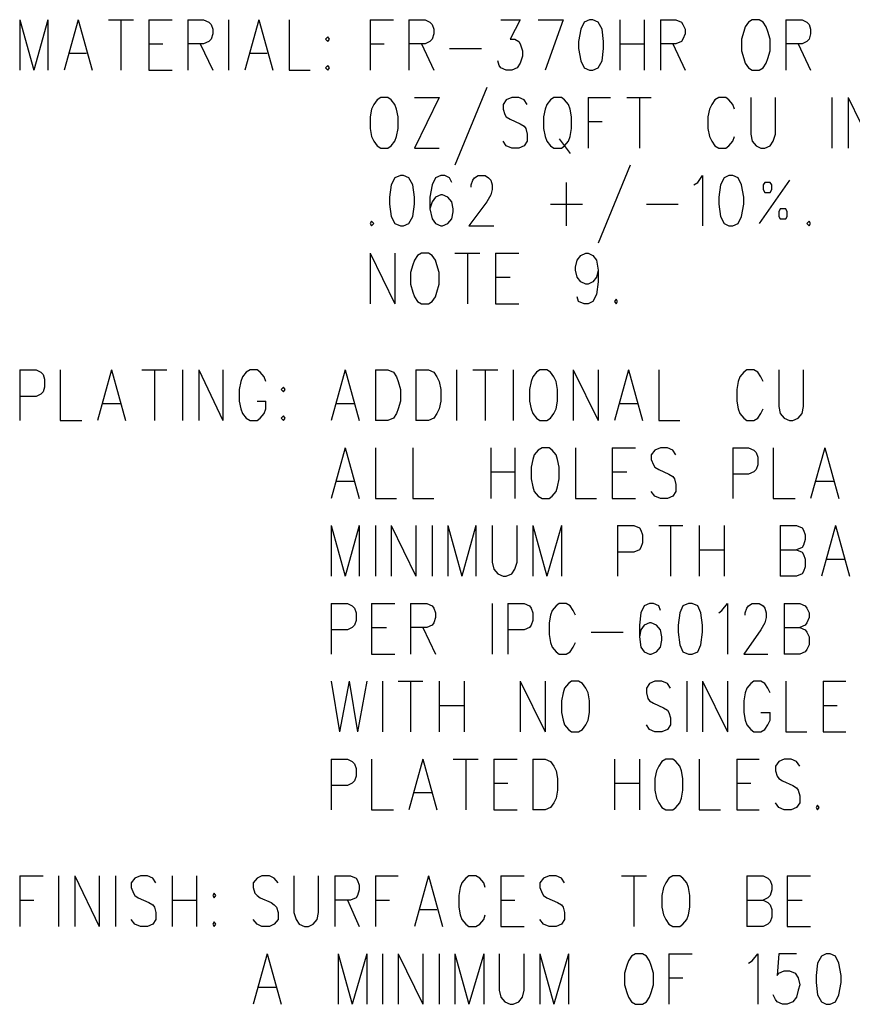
# Model space of a CAD drawing. Extents: x 11.9 to 28.1, y 10.8 to 21.2.
# Tile 23 of 26: x 24.6 to 25.7, y 18.6 to 19.9. Entities that reach past the tile are written whole.
import ezdxf

# ---------------------------------------------------------------- set-up
doc = ezdxf.new("R2010")
doc.units = 0
doc.header["$MEASUREMENT"] = 0
doc.layers.add('LAYNR1', color=2, linetype='Continuous')

msp = doc.modelspace()

# ---------------------------------------------------------------- linework, layer by layer
at = {"layer": 'LAYNR1'}
for points in [[(24.583, 19.867), (24.583, 19.802)], [(24.583, 19.867), (24.601, 19.802)], [(24.619, 19.867), (24.601, 19.802)], [(24.619, 19.867), (24.619, 19.802)], [(24.658, 19.867), (24.64, 19.802)], [(24.658, 19.867), (24.676, 19.802)], [(24.697, 19.867), (24.729, 19.867)], [(24.713, 19.867), (24.713, 19.802)], [(24.749, 19.867), (24.749, 19.802)], [(24.749, 19.867), (24.779, 19.867)], [(24.799, 19.867), (24.799, 19.802)], [(24.799, 19.867), (24.819, 19.867), (24.826, 19.864), (24.829, 19.861), (24.831, 19.855), (24.831, 19.849), (24.829, 19.842), (24.826, 19.839), (24.819, 19.836), (24.799, 19.836)], [(24.851, 19.867), (24.851, 19.802)], [(24.89, 19.867), (24.872, 19.802)], [(24.89, 19.867), (24.908, 19.802)], [(24.929, 19.867), (24.929, 19.802), (24.956, 19.802)], [(25.033, 19.867), (25.033, 19.802)], [(25.033, 19.867), (25.063, 19.867)], [(25.083, 19.867), (25.083, 19.802)], [(25.083, 19.867), (25.104, 19.867), (25.11, 19.864), (25.113, 19.861), (25.115, 19.855), (25.115, 19.849), (25.113, 19.842), (25.11, 19.839), (25.104, 19.836), (25.083, 19.836)], [(25.201, 19.867), (25.226, 19.867), (25.213, 19.842), (25.219, 19.842), (25.224, 19.839), (25.226, 19.836), (25.229, 19.827), (25.229, 19.82), (25.226, 19.811), (25.222, 19.805), (25.215, 19.802), (25.208, 19.802), (25.201, 19.805), (25.199, 19.808), (25.197, 19.814)], [(25.249, 19.867), (25.281, 19.867)], [(25.281, 19.867), (25.258, 19.802)], [(25.354, 19.867), (25.354, 19.802)], [(25.385, 19.867), (25.385, 19.802)], [(25.406, 19.867), (25.406, 19.802)], [(25.406, 19.867), (25.426, 19.867), (25.433, 19.864), (25.435, 19.861), (25.438, 19.855), (25.438, 19.849), (25.435, 19.842), (25.433, 19.839), (25.426, 19.836), (25.406, 19.836)], [(25.567, 19.867), (25.567, 19.802)], [(25.567, 19.867), (25.588, 19.867), (25.594, 19.864), (25.597, 19.861), (25.599, 19.855), (25.599, 19.849), (25.597, 19.842), (25.594, 19.839), (25.588, 19.836), (25.567, 19.836)], [(24.749, 19.836), (24.767, 19.836)], [(24.815, 19.836), (24.831, 19.802)], [(25.033, 19.836), (25.051, 19.836)], [(25.099, 19.836), (25.115, 19.802)], [(25.354, 19.836), (25.385, 19.836)], [(25.422, 19.836), (25.438, 19.802)], [(25.583, 19.836), (25.599, 19.802)], [(24.647, 19.824), (24.669, 19.824)], [(24.879, 19.824), (24.901, 19.824)], [(25.135, 19.83), (25.176, 19.83)], [(24.749, 19.802), (24.779, 19.802)], [(25.183, 19.78), (25.142, 19.68)], [(25.122, 19.767), (25.09, 19.702)], [(25.09, 19.767), (25.122, 19.767)], [(25.235, 19.758), (25.231, 19.764), (25.224, 19.767), (25.215, 19.767), (25.208, 19.764), (25.204, 19.758), (25.204, 19.752), (25.206, 19.745), (25.208, 19.742), (25.213, 19.739), (25.226, 19.733), (25.231, 19.73), (25.233, 19.727), (25.235, 19.72), (25.235, 19.711), (25.231, 19.705), (25.224, 19.702), (25.215, 19.702), (25.208, 19.705), (25.204, 19.711)], [(25.313, 19.767), (25.313, 19.702)], [(25.313, 19.767), (25.342, 19.767)], [(25.363, 19.767), (25.394, 19.767)], [(25.379, 19.767), (25.379, 19.702)], [(25.501, 19.752), (25.499, 19.758), (25.494, 19.764), (25.49, 19.767), (25.481, 19.767), (25.476, 19.764), (25.472, 19.758), (25.469, 19.752), (25.467, 19.742), (25.467, 19.727), (25.469, 19.717), (25.472, 19.711), (25.476, 19.705), (25.481, 19.702), (25.49, 19.702), (25.494, 19.705), (25.499, 19.711), (25.501, 19.717)], [(25.522, 19.767), (25.522, 19.72), (25.524, 19.711), (25.529, 19.705), (25.535, 19.702), (25.54, 19.702), (25.547, 19.705), (25.551, 19.711), (25.554, 19.72), (25.554, 19.767)], [(25.626, 19.767), (25.626, 19.702)], [(25.647, 19.767), (25.647, 19.702)], [(25.647, 19.767), (25.679, 19.702)], [(25.313, 19.736), (25.331, 19.736)], [(25.276, 19.714), (25.29, 19.695)], [(25.09, 19.702), (25.122, 19.702)], [(25.367, 19.68), (25.326, 19.58)], [(25.138, 19.658), (25.135, 19.664), (25.129, 19.667), (25.124, 19.667), (25.117, 19.664), (25.113, 19.655), (25.11, 19.639), (25.11, 19.624), (25.113, 19.611), (25.117, 19.605), (25.124, 19.602), (25.126, 19.602), (25.133, 19.605), (25.138, 19.611), (25.14, 19.62), (25.14, 19.624), (25.138, 19.633), (25.133, 19.639), (25.126, 19.642), (25.124, 19.642), (25.117, 19.639), (25.113, 19.633), (25.11, 19.624)], [(25.163, 19.652), (25.163, 19.655), (25.165, 19.661), (25.167, 19.664), (25.172, 19.667), (25.181, 19.667), (25.185, 19.664), (25.188, 19.661), (25.19, 19.655), (25.19, 19.649), (25.188, 19.642), (25.183, 19.633), (25.16, 19.602), (25.192, 19.602)], [(25.449, 19.655), (25.454, 19.658), (25.46, 19.667), (25.46, 19.602)], [(25.572, 19.661), (25.533, 19.605)], [(25.285, 19.658), (25.285, 19.602)], [(25.265, 19.63), (25.306, 19.63)], [(25.388, 19.63), (25.429, 19.63)], [(25.033, 19.567), (25.033, 19.502)], [(25.033, 19.567), (25.065, 19.502)], [(25.065, 19.567), (25.065, 19.502)], [(25.142, 19.567), (25.174, 19.567)], [(25.158, 19.567), (25.158, 19.502)], [(25.194, 19.567), (25.194, 19.502)], [(25.194, 19.567), (25.224, 19.567)], [(25.326, 19.545), (25.324, 19.536), (25.319, 19.53), (25.313, 19.527), (25.31, 19.527), (25.304, 19.53), (25.299, 19.536), (25.297, 19.545), (25.297, 19.549), (25.299, 19.558), (25.304, 19.564), (25.31, 19.567), (25.313, 19.567), (25.319, 19.564), (25.324, 19.558), (25.326, 19.545), (25.326, 19.53), (25.324, 19.514), (25.319, 19.505), (25.313, 19.502), (25.308, 19.502), (25.301, 19.505), (25.299, 19.511)], [(25.194, 19.536), (25.213, 19.536)], [(25.194, 19.502), (25.224, 19.502)], [(24.583, 19.417), (24.583, 19.352)], [(24.583, 19.417), (24.604, 19.417), (24.61, 19.414), (24.613, 19.411), (24.615, 19.405), (24.615, 19.395), (24.613, 19.389), (24.61, 19.386), (24.604, 19.383), (24.583, 19.383)], [(24.635, 19.417), (24.635, 19.352), (24.663, 19.352)], [(24.701, 19.417), (24.683, 19.352)], [(24.701, 19.417), (24.719, 19.352)], [(24.74, 19.417), (24.772, 19.417)], [(24.756, 19.417), (24.756, 19.352)], [(24.792, 19.417), (24.792, 19.352)], [(24.813, 19.417), (24.813, 19.352)], [(24.813, 19.417), (24.844, 19.352)], [(24.844, 19.417), (24.844, 19.352)], [(24.899, 19.402), (24.897, 19.408), (24.892, 19.414), (24.888, 19.417), (24.879, 19.417), (24.874, 19.414), (24.869, 19.408), (24.867, 19.402), (24.865, 19.392), (24.865, 19.377), (24.867, 19.367), (24.869, 19.361), (24.874, 19.355), (24.879, 19.352), (24.888, 19.352), (24.892, 19.355), (24.897, 19.361), (24.899, 19.367), (24.899, 19.377)], [(25.001, 19.417), (24.983, 19.352)], [(25.001, 19.417), (25.019, 19.352)], [(25.04, 19.417), (25.04, 19.352)], [(25.04, 19.417), (25.056, 19.417), (25.063, 19.414), (25.067, 19.408), (25.069, 19.402), (25.072, 19.392), (25.072, 19.377), (25.069, 19.367), (25.067, 19.361), (25.063, 19.355), (25.056, 19.352), (25.04, 19.352)], [(25.092, 19.417), (25.092, 19.352)], [(25.092, 19.417), (25.108, 19.417), (25.115, 19.414), (25.119, 19.408), (25.122, 19.402), (25.124, 19.392), (25.124, 19.377), (25.122, 19.367), (25.119, 19.361), (25.115, 19.355), (25.108, 19.352), (25.092, 19.352)], [(25.144, 19.417), (25.144, 19.352)], [(25.165, 19.417), (25.197, 19.417)], [(25.181, 19.417), (25.181, 19.352)], [(25.217, 19.417), (25.217, 19.352)], [(25.294, 19.417), (25.294, 19.352)], [(25.294, 19.417), (25.326, 19.352)], [(25.326, 19.417), (25.326, 19.352)], [(25.365, 19.417), (25.347, 19.352)], [(25.365, 19.417), (25.383, 19.352)], [(25.404, 19.417), (25.404, 19.352), (25.431, 19.352)], [(25.538, 19.402), (25.535, 19.408), (25.531, 19.414), (25.526, 19.417), (25.517, 19.417), (25.513, 19.414), (25.508, 19.408), (25.506, 19.402), (25.504, 19.392), (25.504, 19.377), (25.506, 19.367), (25.508, 19.361), (25.513, 19.355), (25.517, 19.352), (25.526, 19.352), (25.531, 19.355), (25.535, 19.361), (25.538, 19.367)], [(25.558, 19.417), (25.558, 19.37), (25.56, 19.361), (25.565, 19.355), (25.572, 19.352), (25.576, 19.352), (25.583, 19.355), (25.588, 19.361), (25.59, 19.37), (25.59, 19.417)], [(24.69, 19.374), (24.713, 19.374)], [(24.888, 19.377), (24.899, 19.377)], [(24.99, 19.374), (25.013, 19.374)], [(25.354, 19.374), (25.376, 19.374)], [(25.001, 19.317), (24.983, 19.252)], [(25.001, 19.317), (25.019, 19.252)], [(25.04, 19.317), (25.04, 19.252), (25.067, 19.252)], [(25.088, 19.317), (25.088, 19.252), (25.115, 19.252)], [(25.188, 19.317), (25.188, 19.252)], [(25.219, 19.317), (25.219, 19.252)], [(25.297, 19.317), (25.297, 19.252), (25.324, 19.252)], [(25.344, 19.317), (25.344, 19.252)], [(25.344, 19.317), (25.374, 19.317)], [(25.426, 19.308), (25.422, 19.314), (25.415, 19.317), (25.406, 19.317), (25.399, 19.314), (25.394, 19.308), (25.394, 19.302), (25.397, 19.295), (25.399, 19.292), (25.404, 19.289), (25.417, 19.283), (25.422, 19.28), (25.424, 19.277), (25.426, 19.27), (25.426, 19.261), (25.422, 19.255), (25.415, 19.252), (25.406, 19.252), (25.399, 19.255), (25.394, 19.261)], [(25.499, 19.317), (25.499, 19.252)], [(25.499, 19.317), (25.519, 19.317), (25.526, 19.314), (25.529, 19.311), (25.531, 19.305), (25.531, 19.295), (25.529, 19.289), (25.526, 19.286), (25.519, 19.283), (25.499, 19.283)], [(25.551, 19.317), (25.551, 19.252), (25.579, 19.252)], [(25.617, 19.317), (25.599, 19.252)], [(25.617, 19.317), (25.635, 19.252)], [(25.188, 19.286), (25.219, 19.286)], [(25.344, 19.286), (25.363, 19.286)], [(24.99, 19.274), (25.013, 19.274)], [(25.606, 19.274), (25.629, 19.274)], [(25.344, 19.252), (25.374, 19.252)], [(24.983, 19.217), (24.983, 19.152)], [(24.983, 19.217), (25.001, 19.152)], [(25.019, 19.217), (25.001, 19.152)], [(25.019, 19.217), (25.019, 19.152)], [(25.04, 19.217), (25.04, 19.152)], [(25.06, 19.217), (25.06, 19.152)], [(25.06, 19.217), (25.092, 19.152)], [(25.092, 19.217), (25.092, 19.152)], [(25.113, 19.217), (25.113, 19.152)], [(25.133, 19.217), (25.133, 19.152)], [(25.133, 19.217), (25.151, 19.152)], [(25.169, 19.217), (25.151, 19.152)], [(25.169, 19.217), (25.169, 19.152)], [(25.19, 19.217), (25.19, 19.17), (25.192, 19.161), (25.197, 19.155), (25.204, 19.152), (25.208, 19.152), (25.215, 19.155), (25.219, 19.161), (25.222, 19.17), (25.222, 19.217)], [(25.242, 19.217), (25.242, 19.152)], [(25.242, 19.217), (25.26, 19.152)], [(25.279, 19.217), (25.26, 19.152)], [(25.279, 19.217), (25.279, 19.152)], [(25.351, 19.217), (25.351, 19.152)], [(25.351, 19.217), (25.372, 19.217), (25.379, 19.214), (25.381, 19.211), (25.383, 19.205), (25.383, 19.195), (25.381, 19.189), (25.379, 19.186), (25.372, 19.183), (25.351, 19.183)], [(25.404, 19.217), (25.435, 19.217)], [(25.419, 19.217), (25.419, 19.152)], [(25.456, 19.217), (25.456, 19.152)], [(25.488, 19.217), (25.488, 19.152)], [(25.56, 19.217), (25.56, 19.152)], [(25.56, 19.217), (25.581, 19.217), (25.588, 19.214), (25.59, 19.211), (25.592, 19.205), (25.592, 19.199), (25.59, 19.192), (25.588, 19.189), (25.581, 19.186)], [(25.631, 19.217), (25.613, 19.152)], [(25.631, 19.217), (25.649, 19.152)], [(25.456, 19.186), (25.488, 19.186)], [(25.56, 19.186), (25.581, 19.186), (25.588, 19.183), (25.59, 19.18), (25.592, 19.174), (25.592, 19.164), (25.59, 19.158), (25.588, 19.155), (25.581, 19.152), (25.56, 19.152)], [(25.619, 19.174), (25.642, 19.174)], [(24.983, 19.117), (24.983, 19.052)], [(24.983, 19.117), (25.004, 19.117), (25.01, 19.114), (25.013, 19.111), (25.015, 19.105), (25.015, 19.095), (25.013, 19.089), (25.01, 19.086), (25.004, 19.083), (24.983, 19.083)], [(25.035, 19.117), (25.035, 19.052)], [(25.035, 19.117), (25.065, 19.117)], [(25.085, 19.117), (25.085, 19.052)], [(25.085, 19.117), (25.106, 19.117), (25.113, 19.114), (25.115, 19.111), (25.117, 19.105), (25.117, 19.099), (25.115, 19.092), (25.113, 19.089), (25.106, 19.086), (25.085, 19.086)], [(25.19, 19.117), (25.19, 19.052)], [(25.21, 19.117), (25.21, 19.052)], [(25.21, 19.117), (25.231, 19.117), (25.238, 19.114), (25.24, 19.111), (25.242, 19.105), (25.242, 19.095), (25.24, 19.089), (25.238, 19.086), (25.231, 19.083), (25.21, 19.083)], [(25.297, 19.102), (25.294, 19.108), (25.29, 19.114), (25.285, 19.117), (25.276, 19.117), (25.272, 19.114), (25.267, 19.108), (25.265, 19.102), (25.263, 19.092), (25.263, 19.077), (25.265, 19.067), (25.267, 19.061), (25.272, 19.055), (25.276, 19.052), (25.285, 19.052), (25.29, 19.055), (25.294, 19.061), (25.297, 19.067)], [(25.406, 19.108), (25.404, 19.114), (25.397, 19.117), (25.392, 19.117), (25.385, 19.114), (25.381, 19.105), (25.379, 19.089), (25.379, 19.074), (25.381, 19.061), (25.385, 19.055), (25.392, 19.052), (25.394, 19.052), (25.401, 19.055), (25.406, 19.061), (25.408, 19.07), (25.408, 19.074), (25.406, 19.083), (25.401, 19.089), (25.394, 19.092), (25.392, 19.092), (25.385, 19.089), (25.381, 19.083), (25.379, 19.074)], [(25.481, 19.105), (25.485, 19.108), (25.492, 19.117), (25.492, 19.052)], [(25.515, 19.102), (25.515, 19.105), (25.517, 19.111), (25.519, 19.114), (25.524, 19.117), (25.533, 19.117), (25.538, 19.114), (25.54, 19.111), (25.542, 19.105), (25.542, 19.099), (25.54, 19.092), (25.535, 19.083), (25.513, 19.052), (25.544, 19.052)], [(25.565, 19.117), (25.565, 19.052)], [(25.565, 19.117), (25.585, 19.117), (25.592, 19.114), (25.594, 19.111), (25.597, 19.105), (25.597, 19.099), (25.594, 19.092), (25.592, 19.089), (25.585, 19.086)], [(25.035, 19.086), (25.054, 19.086)], [(25.101, 19.086), (25.117, 19.052)], [(25.317, 19.08), (25.358, 19.08)], [(25.565, 19.086), (25.585, 19.086), (25.592, 19.083), (25.594, 19.08), (25.597, 19.074), (25.597, 19.064), (25.594, 19.058), (25.592, 19.055), (25.585, 19.052), (25.565, 19.052)], [(25.035, 19.052), (25.065, 19.052)], [(24.983, 19.017), (24.994, 18.952)], [(25.006, 19.017), (24.994, 18.952)], [(25.006, 19.017), (25.017, 18.952)], [(25.029, 19.017), (25.017, 18.952)], [(25.049, 19.017), (25.049, 18.952)], [(25.069, 19.017), (25.101, 19.017)], [(25.085, 19.017), (25.085, 18.952)], [(25.122, 19.017), (25.122, 18.952)], [(25.154, 19.017), (25.154, 18.952)], [(25.226, 19.017), (25.226, 18.952)], [(25.226, 19.017), (25.258, 18.952)], [(25.258, 19.017), (25.258, 18.952)], [(25.419, 19.008), (25.415, 19.014), (25.408, 19.017), (25.399, 19.017), (25.392, 19.014), (25.388, 19.008), (25.388, 19.002), (25.39, 18.995), (25.392, 18.992), (25.397, 18.989), (25.41, 18.983), (25.415, 18.98), (25.417, 18.977), (25.419, 18.97), (25.419, 18.961), (25.415, 18.955), (25.408, 18.952), (25.399, 18.952), (25.392, 18.955), (25.388, 18.961)], [(25.44, 19.017), (25.44, 18.952)], [(25.46, 19.017), (25.46, 18.952)], [(25.46, 19.017), (25.492, 18.952)], [(25.492, 19.017), (25.492, 18.952)], [(25.547, 19.002), (25.544, 19.008), (25.54, 19.014), (25.535, 19.017), (25.526, 19.017), (25.522, 19.014), (25.517, 19.008), (25.515, 19.002), (25.513, 18.992), (25.513, 18.977), (25.515, 18.967), (25.517, 18.961), (25.522, 18.955), (25.526, 18.952), (25.535, 18.952), (25.54, 18.955), (25.544, 18.961), (25.547, 18.967), (25.547, 18.977)], [(25.567, 19.017), (25.567, 18.952), (25.594, 18.952)], [(25.615, 19.017), (25.615, 18.952)], [(25.615, 19.017), (25.644, 19.017)], [(25.122, 18.986), (25.154, 18.986)], [(25.535, 18.977), (25.547, 18.977)], [(25.615, 18.986), (25.633, 18.986)], [(25.615, 18.952), (25.644, 18.952)], [(24.983, 18.917), (24.983, 18.852)], [(24.983, 18.917), (25.004, 18.917), (25.01, 18.914), (25.013, 18.911), (25.015, 18.905), (25.015, 18.895), (25.013, 18.889), (25.01, 18.886), (25.004, 18.883), (24.983, 18.883)], [(25.035, 18.917), (25.035, 18.852), (25.063, 18.852)], [(25.101, 18.917), (25.083, 18.852)], [(25.101, 18.917), (25.119, 18.852)], [(25.14, 18.917), (25.172, 18.917)], [(25.156, 18.917), (25.156, 18.852)], [(25.192, 18.917), (25.192, 18.852)], [(25.192, 18.917), (25.222, 18.917)], [(25.242, 18.917), (25.242, 18.852)], [(25.242, 18.917), (25.258, 18.917), (25.265, 18.914), (25.269, 18.908), (25.272, 18.902), (25.274, 18.892), (25.274, 18.877), (25.272, 18.867), (25.269, 18.861), (25.265, 18.855), (25.258, 18.852), (25.242, 18.852)], [(25.347, 18.917), (25.347, 18.852)], [(25.379, 18.917), (25.379, 18.852)], [(25.456, 18.917), (25.456, 18.852), (25.483, 18.852)], [(25.504, 18.917), (25.504, 18.852)], [(25.504, 18.917), (25.533, 18.917)], [(25.585, 18.908), (25.581, 18.914), (25.574, 18.917), (25.565, 18.917), (25.558, 18.914), (25.554, 18.908), (25.554, 18.902), (25.556, 18.895), (25.558, 18.892), (25.563, 18.889), (25.576, 18.883), (25.581, 18.88), (25.583, 18.877), (25.585, 18.87), (25.585, 18.861), (25.581, 18.855), (25.574, 18.852), (25.565, 18.852), (25.558, 18.855), (25.554, 18.861)], [(25.09, 18.874), (25.113, 18.874)], [(25.192, 18.886), (25.21, 18.886)], [(25.347, 18.886), (25.379, 18.886)], [(25.504, 18.886), (25.522, 18.886)], [(25.192, 18.852), (25.222, 18.852)], [(25.504, 18.852), (25.533, 18.852)], [(24.583, 18.767), (24.583, 18.702)], [(24.583, 18.767), (24.613, 18.767)], [(24.633, 18.767), (24.633, 18.702)], [(24.654, 18.767), (24.654, 18.702)], [(24.654, 18.767), (24.685, 18.702)], [(24.685, 18.767), (24.685, 18.702)], [(24.706, 18.767), (24.706, 18.702)], [(24.758, 18.758), (24.754, 18.764), (24.747, 18.767), (24.738, 18.767), (24.731, 18.764), (24.726, 18.758), (24.726, 18.752), (24.729, 18.745), (24.731, 18.742), (24.735, 18.739), (24.749, 18.733), (24.754, 18.73), (24.756, 18.727), (24.758, 18.72), (24.758, 18.711), (24.754, 18.705), (24.747, 18.702), (24.738, 18.702), (24.731, 18.705), (24.726, 18.711)], [(24.779, 18.767), (24.779, 18.702)], [(24.81, 18.767), (24.81, 18.702)], [(24.915, 18.758), (24.91, 18.764), (24.904, 18.767), (24.894, 18.767), (24.888, 18.764), (24.883, 18.758), (24.883, 18.752), (24.885, 18.745), (24.888, 18.742), (24.892, 18.739), (24.906, 18.733), (24.91, 18.73), (24.913, 18.727), (24.915, 18.72), (24.915, 18.711), (24.91, 18.705), (24.904, 18.702), (24.894, 18.702), (24.888, 18.705), (24.883, 18.711)], [(24.935, 18.767), (24.935, 18.72), (24.938, 18.711), (24.942, 18.705), (24.949, 18.702), (24.954, 18.702), (24.96, 18.705), (24.965, 18.711), (24.967, 18.72), (24.967, 18.767)], [(24.988, 18.767), (24.988, 18.702)], [(24.988, 18.767), (25.008, 18.767), (25.015, 18.764), (25.017, 18.761), (25.019, 18.755), (25.019, 18.749), (25.017, 18.742), (25.015, 18.739), (25.008, 18.736), (24.988, 18.736)], [(25.04, 18.767), (25.04, 18.702)], [(25.04, 18.767), (25.069, 18.767)], [(25.108, 18.767), (25.09, 18.702)], [(25.108, 18.767), (25.126, 18.702)], [(25.181, 18.752), (25.179, 18.758), (25.174, 18.764), (25.169, 18.767), (25.16, 18.767), (25.156, 18.764), (25.151, 18.758), (25.149, 18.752), (25.147, 18.742), (25.147, 18.727), (25.149, 18.717), (25.151, 18.711), (25.156, 18.705), (25.16, 18.702), (25.169, 18.702), (25.174, 18.705), (25.179, 18.711), (25.181, 18.717)], [(25.201, 18.767), (25.201, 18.702)], [(25.201, 18.767), (25.231, 18.767)], [(25.283, 18.758), (25.279, 18.764), (25.272, 18.767), (25.263, 18.767), (25.256, 18.764), (25.251, 18.758), (25.251, 18.752), (25.254, 18.745), (25.256, 18.742), (25.26, 18.739), (25.274, 18.733), (25.279, 18.73), (25.281, 18.727), (25.283, 18.72), (25.283, 18.711), (25.279, 18.705), (25.272, 18.702), (25.263, 18.702), (25.256, 18.705), (25.251, 18.711)], [(25.356, 18.767), (25.388, 18.767)], [(25.372, 18.767), (25.372, 18.702)], [(25.517, 18.767), (25.517, 18.702)], [(25.517, 18.767), (25.538, 18.767), (25.544, 18.764), (25.547, 18.761), (25.549, 18.755), (25.549, 18.749), (25.547, 18.742), (25.544, 18.739), (25.538, 18.736)], [(25.569, 18.767), (25.569, 18.702)], [(25.569, 18.767), (25.599, 18.767)], [(24.583, 18.736), (24.601, 18.736)], [(24.779, 18.736), (24.81, 18.736)], [(25.004, 18.736), (25.019, 18.702)], [(25.04, 18.736), (25.058, 18.736)], [(25.201, 18.736), (25.219, 18.736)], [(25.517, 18.736), (25.538, 18.736), (25.544, 18.733), (25.547, 18.73), (25.549, 18.724), (25.549, 18.714), (25.547, 18.708), (25.544, 18.705), (25.538, 18.702), (25.517, 18.702)], [(25.569, 18.736), (25.588, 18.736)], [(25.097, 18.724), (25.119, 18.724)], [(25.201, 18.702), (25.231, 18.702)], [(25.569, 18.702), (25.599, 18.702)], [(24.901, 18.667), (24.883, 18.602)], [(24.901, 18.667), (24.919, 18.602)], [(24.992, 18.667), (24.992, 18.602)], [(24.992, 18.667), (25.01, 18.602)], [(25.029, 18.667), (25.01, 18.602)], [(25.029, 18.667), (25.029, 18.602)], [(25.049, 18.667), (25.049, 18.602)], [(25.069, 18.667), (25.069, 18.602)], [(25.069, 18.667), (25.101, 18.602)], [(25.101, 18.667), (25.101, 18.602)], [(25.122, 18.667), (25.122, 18.602)], [(25.142, 18.667), (25.142, 18.602)], [(25.142, 18.667), (25.16, 18.602)], [(25.179, 18.667), (25.16, 18.602)], [(25.179, 18.667), (25.179, 18.602)], [(25.199, 18.667), (25.199, 18.62), (25.201, 18.611), (25.206, 18.605), (25.213, 18.602), (25.217, 18.602), (25.224, 18.605), (25.229, 18.611), (25.231, 18.62), (25.231, 18.667)], [(25.251, 18.667), (25.251, 18.602)], [(25.251, 18.667), (25.269, 18.602)], [(25.288, 18.667), (25.269, 18.602)], [(25.288, 18.667), (25.288, 18.602)], [(25.417, 18.667), (25.417, 18.602)], [(25.417, 18.667), (25.447, 18.667)], [(25.519, 18.655), (25.524, 18.658), (25.531, 18.667), (25.531, 18.602)], [(25.581, 18.667), (25.558, 18.667), (25.556, 18.639), (25.558, 18.642), (25.565, 18.645), (25.572, 18.645), (25.579, 18.642), (25.583, 18.636), (25.585, 18.627), (25.583, 18.62), (25.581, 18.611), (25.576, 18.605), (25.569, 18.602), (25.563, 18.602), (25.556, 18.605), (25.554, 18.608), (25.551, 18.614)], [(25.417, 18.636), (25.435, 18.636)], [(24.89, 18.624), (24.913, 18.624)]]:
    msp.add_lwpolyline(points, dxfattribs=at)
for points in [[(25.315, 19.867), (25.308, 19.864), (25.304, 19.855), (25.301, 19.839), (25.301, 19.83), (25.304, 19.814), (25.308, 19.805), (25.315, 19.802), (25.319, 19.802), (25.326, 19.805), (25.331, 19.814), (25.333, 19.83), (25.333, 19.839), (25.331, 19.855), (25.326, 19.864), (25.319, 19.867), (25.315, 19.867)], [(25.524, 19.867), (25.519, 19.864), (25.515, 19.858), (25.513, 19.852), (25.51, 19.842), (25.51, 19.827), (25.513, 19.817), (25.515, 19.811), (25.519, 19.805), (25.524, 19.802), (25.533, 19.802), (25.538, 19.805), (25.542, 19.811), (25.544, 19.817), (25.547, 19.827), (25.547, 19.842), (25.544, 19.852), (25.542, 19.858), (25.538, 19.864), (25.533, 19.867), (25.524, 19.867)], [(24.979, 19.845), (24.976, 19.842), (24.979, 19.839), (24.981, 19.842), (24.979, 19.845)], [(24.979, 19.808), (24.976, 19.805), (24.979, 19.802), (24.981, 19.805), (24.979, 19.808)], [(25.047, 19.767), (25.042, 19.764), (25.038, 19.758), (25.035, 19.752), (25.033, 19.742), (25.033, 19.727), (25.035, 19.717), (25.038, 19.711), (25.042, 19.705), (25.047, 19.702), (25.056, 19.702), (25.06, 19.705), (25.065, 19.711), (25.067, 19.717), (25.069, 19.727), (25.069, 19.742), (25.067, 19.752), (25.065, 19.758), (25.06, 19.764), (25.056, 19.767), (25.047, 19.767)], [(25.269, 19.767), (25.265, 19.764), (25.26, 19.758), (25.258, 19.752), (25.256, 19.742), (25.256, 19.727), (25.258, 19.717), (25.26, 19.711), (25.265, 19.705), (25.269, 19.702), (25.279, 19.702), (25.283, 19.705), (25.288, 19.711), (25.29, 19.717), (25.292, 19.727), (25.292, 19.742), (25.29, 19.752), (25.288, 19.758), (25.283, 19.764), (25.279, 19.767), (25.269, 19.767)], [(25.072, 19.667), (25.065, 19.664), (25.06, 19.655), (25.058, 19.639), (25.058, 19.63), (25.06, 19.614), (25.065, 19.605), (25.072, 19.602), (25.076, 19.602), (25.083, 19.605), (25.088, 19.614), (25.09, 19.63), (25.09, 19.639), (25.088, 19.655), (25.083, 19.664), (25.076, 19.667), (25.072, 19.667)], [(25.494, 19.667), (25.488, 19.664), (25.483, 19.655), (25.481, 19.639), (25.481, 19.63), (25.483, 19.614), (25.488, 19.605), (25.494, 19.602), (25.499, 19.602), (25.506, 19.605), (25.51, 19.614), (25.513, 19.63), (25.513, 19.639), (25.51, 19.655), (25.506, 19.664), (25.499, 19.667), (25.494, 19.667)], [(25.538, 19.649), (25.54, 19.645), (25.547, 19.645), (25.549, 19.649), (25.549, 19.655), (25.547, 19.658), (25.54, 19.658), (25.538, 19.655), (25.538, 19.649)], [(25.56, 19.611), (25.567, 19.611), (25.569, 19.614), (25.569, 19.62), (25.567, 19.624), (25.56, 19.624), (25.558, 19.62), (25.558, 19.614), (25.56, 19.611)], [(25.035, 19.608), (25.033, 19.605), (25.035, 19.602), (25.038, 19.605), (25.035, 19.608)], [(25.597, 19.608), (25.594, 19.605), (25.597, 19.602), (25.599, 19.605), (25.597, 19.608)], [(25.099, 19.567), (25.094, 19.564), (25.09, 19.558), (25.088, 19.552), (25.085, 19.542), (25.085, 19.527), (25.088, 19.517), (25.09, 19.511), (25.094, 19.505), (25.099, 19.502), (25.108, 19.502), (25.113, 19.505), (25.117, 19.511), (25.119, 19.517), (25.122, 19.527), (25.122, 19.542), (25.119, 19.552), (25.117, 19.558), (25.113, 19.564), (25.108, 19.567), (25.099, 19.567)], [(25.349, 19.508), (25.347, 19.505), (25.349, 19.502), (25.351, 19.505), (25.349, 19.508)], [(25.251, 19.417), (25.247, 19.414), (25.242, 19.408), (25.24, 19.402), (25.238, 19.392), (25.238, 19.377), (25.24, 19.367), (25.242, 19.361), (25.247, 19.355), (25.251, 19.352), (25.26, 19.352), (25.265, 19.355), (25.269, 19.361), (25.272, 19.367), (25.274, 19.377), (25.274, 19.392), (25.272, 19.402), (25.269, 19.408), (25.265, 19.414), (25.26, 19.417), (25.251, 19.417)], [(24.922, 19.395), (24.919, 19.392), (24.922, 19.389), (24.924, 19.392), (24.922, 19.395)], [(24.922, 19.358), (24.919, 19.355), (24.922, 19.352), (24.924, 19.355), (24.922, 19.358)], [(25.254, 19.317), (25.249, 19.314), (25.244, 19.308), (25.242, 19.302), (25.24, 19.292), (25.24, 19.277), (25.242, 19.267), (25.244, 19.261), (25.249, 19.255), (25.254, 19.252), (25.263, 19.252), (25.267, 19.255), (25.272, 19.261), (25.274, 19.267), (25.276, 19.277), (25.276, 19.292), (25.274, 19.302), (25.272, 19.308), (25.267, 19.314), (25.263, 19.317), (25.254, 19.317)], [(25.442, 19.117), (25.435, 19.114), (25.431, 19.105), (25.429, 19.089), (25.429, 19.08), (25.431, 19.064), (25.435, 19.055), (25.442, 19.052), (25.447, 19.052), (25.454, 19.055), (25.458, 19.064), (25.46, 19.08), (25.46, 19.089), (25.458, 19.105), (25.454, 19.114), (25.447, 19.117), (25.442, 19.117)], [(25.292, 19.017), (25.288, 19.014), (25.283, 19.008), (25.281, 19.002), (25.279, 18.992), (25.279, 18.977), (25.281, 18.967), (25.283, 18.961), (25.288, 18.955), (25.292, 18.952), (25.301, 18.952), (25.306, 18.955), (25.31, 18.961), (25.313, 18.967), (25.315, 18.977), (25.315, 18.992), (25.313, 19.002), (25.31, 19.008), (25.306, 19.014), (25.301, 19.017), (25.292, 19.017)], [(25.413, 18.917), (25.408, 18.914), (25.404, 18.908), (25.401, 18.902), (25.399, 18.892), (25.399, 18.877), (25.401, 18.867), (25.404, 18.861), (25.408, 18.855), (25.413, 18.852), (25.422, 18.852), (25.426, 18.855), (25.431, 18.861), (25.433, 18.867), (25.435, 18.877), (25.435, 18.892), (25.433, 18.902), (25.431, 18.908), (25.426, 18.914), (25.422, 18.917), (25.413, 18.917)], [(25.608, 18.858), (25.606, 18.855), (25.608, 18.852), (25.61, 18.855), (25.608, 18.858)], [(25.422, 18.767), (25.417, 18.764), (25.413, 18.758), (25.41, 18.752), (25.408, 18.742), (25.408, 18.727), (25.41, 18.717), (25.413, 18.711), (25.417, 18.705), (25.422, 18.702), (25.431, 18.702), (25.435, 18.705), (25.44, 18.711), (25.442, 18.717), (25.444, 18.727), (25.444, 18.742), (25.442, 18.752), (25.44, 18.758), (25.435, 18.764), (25.431, 18.767), (25.422, 18.767)], [(24.833, 18.745), (24.831, 18.742), (24.833, 18.739), (24.835, 18.742), (24.833, 18.745)], [(24.833, 18.708), (24.831, 18.705), (24.833, 18.702), (24.835, 18.705), (24.833, 18.708)], [(25.374, 18.667), (25.369, 18.664), (25.365, 18.658), (25.363, 18.652), (25.36, 18.642), (25.36, 18.627), (25.363, 18.617), (25.365, 18.611), (25.369, 18.605), (25.374, 18.602), (25.383, 18.602), (25.388, 18.605), (25.392, 18.611), (25.394, 18.617), (25.397, 18.627), (25.397, 18.642), (25.394, 18.652), (25.392, 18.658), (25.388, 18.664), (25.383, 18.667), (25.374, 18.667)], [(25.619, 18.667), (25.613, 18.664), (25.608, 18.655), (25.606, 18.639), (25.606, 18.63), (25.608, 18.614), (25.613, 18.605), (25.619, 18.602), (25.624, 18.602), (25.631, 18.605), (25.635, 18.614), (25.638, 18.63), (25.638, 18.639), (25.635, 18.655), (25.631, 18.664), (25.624, 18.667), (25.619, 18.667)]]:
    msp.add_lwpolyline(points, close=True, dxfattribs=at)

doc.saveas('drawing.dxf')
